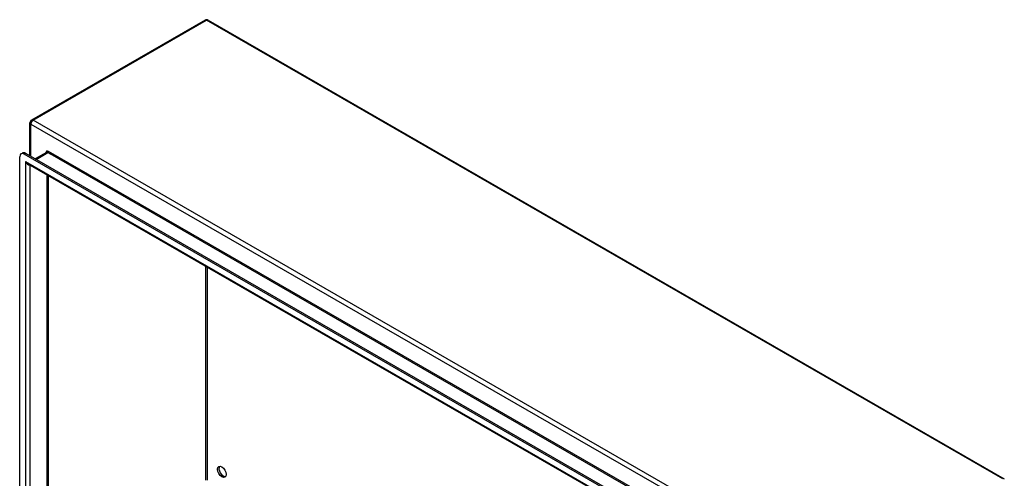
# Model space of a CAD drawing. Header units: inches. Extents: x 10 to 188, y 15 to 97.
# Tile 55 of 55: x 156 to 188, y 76 to 90. Entities that reach past the tile are written whole.
import ezdxf

# ---------------------------------------------------------------- set-up
doc = ezdxf.new("R2010")
doc.units = ezdxf.units.IN
doc.header["$MEASUREMENT"] = 0
doc.layers.add('Visible Edges(ANSI)', color=7, linetype='Continuous', lineweight=25)
doc.layers.add('Visible Tangent Edges(ANSI)', color=7, linetype='Continuous', lineweight=25)

msp = doc.modelspace()

# ---------------------------------------------------------------- linework, layer by layer
at = {"layer": 'Visible Edges(ANSI)'}
for p, q in [((162.331, 90.225), (156.815, 87.048)), ((162.43, 90.225), (187.746, 75.646)), ((156.765, 85.91), (156.765, 86.962)), ((156.438, 72.325), (156.438, 85.882)), ((156.479, 85.973), (156.527, 86)), ((181.031, 71.881), (156.577, 85.963)), ((156.625, 85.991), (181.079, 71.909)), ((157.287, 86.017), (156.933, 85.813)), ((180.945, 71.688), (156.704, 85.647)), ((157.343, 85.279), (157.343, 72.704))]:
    msp.add_line(p, q, dxfattribs=at)
for centre, start, end in [((162.381, 90.139), 60.064, 119.936), ((156.864, 86.962), 119.936, 180)]:
    msp.add_arc(centre, 0.099, start, end, dxfattribs=at)
for centre, major_axis, start_param, end_param in [((156.577, 85.802), (-0.098, 0.171), 5.499721, 7.070517), ((156.625, 85.83), (-0.098, 0.171), 5.499721, 6.283185), ((162.911, 75.893), (-0.097, 0.169), 0.24866, 2.892933)]:
    msp.add_ellipse(centre, major_axis=major_axis, ratio=0.578093, start_param=start_param, end_param=end_param, dxfattribs=at)
msp.add_ellipse((162.863, 75.865), major_axis=(-0.097, 0.169), ratio=0.578093, dxfattribs=at)
at = {"layer": 'Visible Tangent Edges(ANSI)'}
for p, q in [((156.864, 87.043), (162.381, 90.22)), ((187.697, 75.642), (162.381, 90.22)), ((182.18, 72.465), (156.864, 87.043)), ((156.794, 86.922), (182.11, 72.343)), ((156.794, 85.893), (156.794, 86.922)), ((156.577, 85.963), (156.625, 85.991)), ((156.962, 85.797), (157.336, 86.013)), ((157.336, 86.013), (157.408, 85.971)), ((181.545, 72.122), (157.358, 86.051)), ((181.452, 72.125), (157.408, 85.971)), ((156.619, 85.73), (180.989, 71.696)), ((156.619, 85.73), (156.619, 72.269)), ((156.759, 85.616), (156.759, 72.375)), ((157.314, 72.695), (157.314, 85.296)), ((162.359, 75.598), (162.359, 82.391)), ((162.403, 82.366), (162.403, 75.598))]:
    msp.add_line(p, q, dxfattribs=at)
for centre, major_axis, ratio, start_param, end_param in [((162.381, 90.139), (-0.0494, 0.0858), 0.578093, 5.499721, 6.283185), ((162.381, 90.139), (0.0494, 0.0858), 0.578093, 0, 0.783464), ((156.864, 86.962), (-0.0494, -0.0858), 0.578093, 3.925057, 5.495853), ((156.864, 86.962), (-0.0494, 0.0858), 0.578093, 5.499721, 6.283185), ((156.864, 86.962), (-0.099, 0), 0.575862, 0, 0.785398), ((157.358, 85.944), (-0.065, 0.113), 0.578093, 5.499721, 6.988298), ((157.336, 85.932), (-0.0494, 0.0858), 0.578093, 5.499721, 6.283185), ((157.336, 86.038), (0.0155, 0.0269), 0.578093, 3.925057, 5.495853), ((156.689, 85.771), (0.095, -0.132), 0.494861, 4.660263, 5.447595), ((156.689, 85.771), (0.066, -0.148), 0.494835, 4.763011, 6.227417)]:
    msp.add_ellipse(centre, major_axis=major_axis, ratio=ratio, start_param=start_param, end_param=end_param, dxfattribs=at)

doc.saveas('drawing.dxf')
